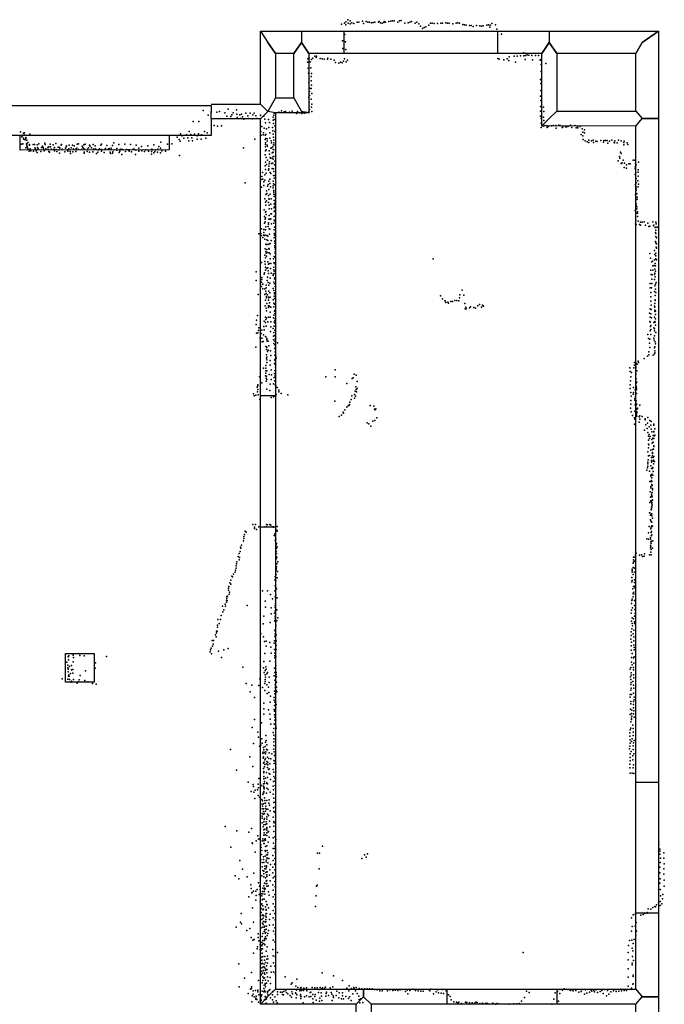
# Model space of a CAD drawing. Extents: x 897 to 41507, y -48980 to 26602.
# Tile 16 of 22: x 36333 to 41507, y -20459 to -12558. Entities that reach past the tile are written whole.
import ezdxf

# ---------------------------------------------------------------- set-up
doc = ezdxf.new("R2010")
doc.units = 0
for name, color, linetype in [('DOORS', 7, 'continuous'), ('P', 9, 'continuous'), ('ROOMS', 1, 'continuous'), ('WALLS', 3, 'continuous')]:
    doc.layers.add(name, color=color, linetype=linetype)

msp = doc.modelspace()

# ---------------------------------------------------------------- linework, layer by layer
at = {"layer": 'DOORS'}
for points in [[(38938.2, -12649.7), (40168.2, -12649.7), (40168.2, -12829.7), (38938.2, -12829.7), (38938.2, -12649.7)], [(38385.8, -15574.1), (38385.8, -16631.5), (38265.8, -16631.5), (38265.8, -15574.1), (38385.8, -15574.1)], [(41279.7, -19728.1), (41279.7, -18675.4), (41459.7, -18675.4), (41459.7, -19728.1), (41279.7, -19728.1)], [(40643.8, -20458), (39763.8, -20458), (39763.8, -20338), (40643.8, -20338), (40643.8, -20458)]]:
    msp.add_lwpolyline(points, dxfattribs=at)
at = {"layer": 'P'}
for p in [(38968, -12558), (38915, -12594), (38941, -12585), (38950, -12598), (38952, -12574), (38971, -12586), (38985, -12568), (38987, -12590), (38999, -12583), (39015, -12588), (39042, -12578), (39056, -12578), (39084, -12571), (39092, -12588), (39113, -12573), (39128, -12578), (39142, -12579), (39157, -12582), (39171, -12580), (39185, -12579), (39214, -12577), (39218, -12573), (39228, -12584), (39243, -12586), (39256, -12581), (39259, -12572), (39270, -12578), (39297, -12572), (39311, -12570), (39325, -12568), (39338, -12566), (39369, -12577), (39381, -12567), (39395, -12565), (39424, -12585), (39452, -12584), (39465, -12578), (39479, -12572), (39508, -12586), (39521, -12579), (39536, -12592), (39551, -12609), (39566, -12628), (39579, -12620), (39592, -12614), (39618, -12601), (39631, -12587), (39645, -12586), (39659, -12589), (39686, -12589), (39713, -12587), (39727, -12585), (39754, -12583), (39768, -12586), (39781, -12586), (39809, -12590), (39836, -12587), (39850, -12584), (39864, -12586), (39891, -12597), (39904, -12600), (39918, -12602), (39944, -12605), (39958, -12604), (39972, -12612), (40000, -12605), (40027, -12608), (40040, -12609), (40054, -12608), (40082, -12603), (40095, -12600), (40108, -12619), (40109, -12601), (40124, -12588), (40151, -12600), (40162, -12633), (38944, -12677), (40200, -12673), (38924, -12727), (38928, -12789), (38948, -12737), (38951, -12796), (38646, -12873), (38658, -12865), (38676, -12877), (38687, -12867), (38703, -12852), (38714, -12862), (38716, -12850), (38745, -12869), (38760, -12873), (38776, -12876), (38803, -12874), (38807, -12868), (38831, -12876), (38940, -12873), (40171, -12869), (40182, -12875), (40246, -12871), (40262, -12855), (40301, -12850), (40315, -12828), (40327, -12852), (40354, -12847), (40379, -12824), (40380, -12847), (40389, -12877), (40393, -12845), (40407, -12839), (40419, -12843), (40445, -12844), (40472, -12844), (40498, -12845), (40516, -12878), (38643, -12900), (38649, -12948), (38665, -12897), (38669, -12943), (38857, -12884), (38868, -12902), (38896, -12908), (38907, -12898), (38922, -12903), (38931, -12890), (38955, -12895), (38964, -12883), (40220, -12879), (40259, -12886), (40312, -12899), (40450, -12879), (40510, -12882), (40520, -12917), (40557, -12910), (38651, -12987), (38656, -13032), (38672, -13015), (38676, -12991), (40518, -12974), (38655, -13062), (38661, -13107), (38672, -13109), (38673, -13049), (38675, -13084), (40514, -13037), (40517, -13071), (38655, -13183), (38659, -13133), (38660, -13166), (38678, -13150), (40514, -13173), (40515, -13125), (38658, -13219), (38658, -13249), (38673, -13197), (38676, -13260), (38678, -13236), (40514, -13254), (40516, -13206), (40538, -13259), (37805, -13288), (37845, -13325), (37870, -13299), (37916, -13299), (37937, -13296), (37981, -13306), (37997, -13331), (38007, -13276), (38027, -13336), (38037, -13322), (38048, -13306), (38073, -13280), (38075, -13316), (38080, -13343), (38101, -13322), (38105, -13351), (38113, -13317), (38122, -13337), (38148, -13309), (38164, -13329), (38169, -13351), (38184, -13307), (38205, -13321), (38214, -13309), (38230, -13330), (38236, -13350), (38267, -13325), (38267, -13328), (38292, -13333), (38367, -13339), (38372, -13324), (38377, -13308), (38414, -13301), (38436, -13289), (38455, -13298), (38467, -13296), (38498, -13301), (38519, -13291), (38556, -13310), (38563, -13296), (38580, -13305), (38597, -13311), (38607, -13306), (38620, -13307), (38645, -13304), (38656, -13300), (38659, -13278), (38679, -13294), (40514, -13292), (40514, -13333), (40519, -13352), (40538, -13339), (40540, -13295), (37726, -13375), (37771, -13376), (37893, -13406), (37922, -13413), (37952, -13410), (38132, -13357), (38201, -13353), (38277, -13414), (38296, -13429), (38302, -13357), (38307, -13386), (38330, -13359), (38333, -13422), (38338, -13384), (38362, -13423), (38368, -13364), (38370, -13391), (38377, -13359), (38381, -13409), (40519, -13388), (40520, -13422), (40535, -13412), (40540, -13368), (40547, -13407), (40567, -13423), (40568, -13411), (40578, -13414), (40602, -13409), (40614, -13407), (40637, -13406), (40639, -13429), (40661, -13404), (40671, -13407), (40686, -13424), (40689, -13424), (40692, -13414), (40714, -13418), (40725, -13417), (40738, -13412), (40754, -13404), (40765, -13424), (40788, -13406), (40800, -13426), (40810, -13414), (40812, -13426), (40833, -13415), (36339, -13459), (36350, -13499), (36352, -13493), (36363, -13469), (36364, -13508), (36370, -13481), (36372, -13467), (36383, -13503), (36414, -13476), (37598, -13501), (37625, -13474), (37636, -13490), (37652, -13508), (37673, -13482), (37682, -13507), (37693, -13456), (37706, -13478), (37714, -13506), (37736, -13477), (37757, -13491), (37769, -13474), (37793, -13483), (37816, -13456), (37828, -13509), (37839, -13466), (38268, -13454), (38271, -13485), (38288, -13482), (38291, -13466), (38303, -13485), (38308, -13478), (38315, -13433), (38340, -13467), (38342, -13509), (38365, -13449), (38369, -13477), (38370, -13500), (38381, -13454), (38387, -13441), (40839, -13480), (40848, -13435), (40852, -13490), (40853, -13461), (40867, -13443), (40867, -13466), (36348, -13556), (36359, -13553), (36363, -13513), (36366, -13516), (36378, -13522), (36383, -13511), (36383, -13585), (36389, -13555), (36391, -13561), (36392, -13524), (36392, -13551), (36392, -13572), (36397, -13582), (36400, -13543), (36411, -13559), (36413, -13566), (36442, -13559), (36453, -13560), (36455, -13585), (36474, -13561), (36477, -13584), (36487, -13554), (36508, -13583), (36517, -13572), (36522, -13583), (36534, -13548), (36538, -13560), (36558, -13583), (36568, -13578), (36577, -13557), (36580, -13577), (36602, -13561), (36613, -13583), (36624, -13551), (36643, -13582), (36653, -13584), (36666, -13565), (36668, -13559), (36701, -13588), (36707, -13578), (36710, -13569), (36730, -13566), (36747, -13587), (36756, -13566), (36772, -13570), (36792, -13588), (36794, -13558), (36806, -13555), (36836, -13572), (36839, -13584), (36844, -13589), (36849, -13563), (36858, -13558), (36885, -13587), (36894, -13566), (36900, -13573), (36909, -13586), (36923, -13559), (36940, -13570), (36986, -13566), (36990, -13558), (37033, -13567), (37079, -13568), (37090, -13547), (37129, -13560), (37177, -13556), (37222, -13560), (37267, -13566), (37290, -13588), (37311, -13575), (37361, -13570), (37411, -13562), (37449, -13576), (37464, -13588), (37467, -13540), (37520, -13556), (37554, -13555), (37614, -13519), (37621, -13534), (37692, -13529), (37720, -13530), (37759, -13518), (37790, -13518), (38130, -13585), (38220, -13516), (38303, -13520), (38305, -13560), (38305, -13578), (38306, -13546), (38310, -13511), (38319, -13566), (38320, -13514), (38320, -13534), (38323, -13573), (38353, -13531), (38354, -13545), (38354, -13587), (38365, -13577), (38370, -13563), (38373, -13525), (38373, -13546), (38385, -13564), (40856, -13520), (40873, -13531), (40887, -13538), (40901, -13525), (40901, -13544), (40923, -13530), (40937, -13525), (40938, -13543), (40957, -13533), (40968, -13535), (40997, -13527), (41018, -13541), (41021, -13528), (41035, -13528), (41048, -13527), (41055, -13548), (41068, -13534), (41086, -13526), (41104, -13543), (41106, -13547), (41110, -13529), (41128, -13547), (41138, -13526), (41162, -13530), (41181, -13543), (41182, -13561), (41186, -13533), (41210, -13546), (41214, -13559), (36398, -13593), (36409, -13612), (36418, -13594), (36424, -13611), (36444, -13612), (36460, -13595), (36465, -13611), (36475, -13623), (36482, -13593), (36504, -13616), (36524, -13592), (36530, -13609), (36544, -13595), (36563, -13600), (36567, -13616), (36574, -13620), (36586, -13597), (36608, -13596), (36613, -13611), (36627, -13600), (36631, -13616), (36648, -13602), (36652, -13628), (36656, -13590), (36674, -13596), (36695, -13618), (36715, -13601), (36720, -13613), (36727, -13593), (36739, -13617), (36740, -13633), (36760, -13619), (36765, -13593), (36784, -13616), (36788, -13594), (36806, -13600), (36829, -13600), (36850, -13620), (36852, -13630), (36854, -13597), (36875, -13616), (36878, -13597), (36895, -13620), (36921, -13619), (36927, -13596), (36940, -13593), (36946, -13599), (36951, -13632), (36961, -13620), (36967, -13603), (36975, -13594), (36990, -13613), (36994, -13599), (37011, -13623), (37019, -13598), (37021, -13592), (37043, -13598), (37051, -13592), (37059, -13622), (37061, -13632), (37067, -13590), (37067, -13600), (37079, -13628), (37082, -13619), (37089, -13602), (37112, -13604), (37114, -13591), (37131, -13625), (37136, -13612), (37140, -13600), (37146, -13597), (37153, -13639), (37159, -13599), (37164, -13603), (37182, -13617), (37192, -13599), (37203, -13603), (37211, -13613), (37216, -13601), (37232, -13619), (37245, -13597), (37253, -13596), (37264, -13640), (37265, -13605), (37291, -13604), (37291, -13613), (37313, -13609), (37336, -13617), (37344, -13603), (37345, -13602), (37366, -13613), (37368, -13607), (37390, -13616), (37391, -13637), (37394, -13597), (37399, -13602), (37409, -13626), (37419, -13616), (37424, -13603), (37439, -13621), (37441, -13597), (37463, -13627), (37475, -13610), (37503, -13614), (37615, -13649), (38303, -13642), (38305, -13610), (38312, -13603), (38312, -13665), (38335, -13609), (38339, -13637), (38343, -13664), (38349, -13590), (38359, -13627), (38368, -13599), (38368, -13657), (38369, -13621), (38383, -13656), (38384, -13601), (41147, -13656), (41156, -13621), (41161, -13633), (38304, -13732), (38307, -13700), (38315, -13720), (38323, -13685), (38332, -13734), (38337, -13714), (38339, -13698), (38347, -13670), (38354, -13711), (38359, -13669), (38364, -13709), (38368, -13677), (38378, -13724), (38382, -13692), (41136, -13690), (41151, -13670), (41160, -13711), (41169, -13707), (41178, -13686), (41186, -13745), (41187, -13709), (41204, -13724), (41223, -13715), (41234, -13715), (41257, -13686), (41271, -13686), (41273, -13738), (41277, -13715), (41281, -13723), (41301, -13702), (38276, -13816), (38281, -13783), (38301, -13804), (38307, -13759), (38311, -13790), (38329, -13765), (38332, -13756), (38343, -13784), (38350, -13793), (38360, -13751), (38370, -13808), (38371, -13756), (38373, -13777), (38377, -13809), (41203, -13749), (41273, -13755), (41274, -13800), (41277, -13802), (41278, -13783), (41297, -13763), (41297, -13782), (41298, -13813), (38144, -13867), (38273, -13901), (38278, -13841), (38285, -13838), (38292, -13860), (38292, -13889), (38301, -13845), (38322, -13894), (38328, -13880), (38332, -13854), (38341, -13837), (38342, -13873), (38346, -13898), (38367, -13854), (38369, -13891), (38370, -13876), (38375, -13831), (38382, -13883), (41276, -13881), (41280, -13832), (41280, -13867), (41281, -13898), (41294, -13851), (41296, -13900), (41299, -13878), (38310, -13961), (38313, -13930), (38316, -13953), (38330, -13968), (38333, -13921), (38345, -13957), (38368, -13906), (38373, -13928), (38373, -13958), (38374, -13943), (38376, -13978), (38384, -13964), (41275, -13960), (41279, -13949), (41280, -13915), (41282, -13929), (41287, -13955), (41290, -13982), (38302, -13995), (38305, -14021), (38310, -14045), (38313, -14011), (38330, -14025), (38332, -13995), (38336, -13999), (38336, -14047), (38348, -14037), (38351, -13995), (38376, -14038), (38377, -14010), (38379, -14057), (38381, -14030), (38384, -14010), (41282, -14036), (41282, -14051), (41285, -14002), (41287, -14060), (41290, -13998), (38296, -14083), (38299, -14136), (38306, -14103), (38308, -14097), (38311, -14121), (38336, -14076), (38336, -14128), (38350, -14115), (38354, -14076), (38354, -14116), (38375, -14067), (38375, -14137), (38376, -14098), (38380, -14092), (38385, -14138), (38387, -14126), (41274, -14089), (41280, -14111), (41287, -14075), (41291, -14099), (41292, -14111), (41293, -14138), (38298, -14190), (38303, -14160), (38303, -14180), (38306, -14148), (38309, -14219), (38327, -14217), (38329, -14189), (38331, -14199), (38333, -14158), (38341, -14158), (38350, -14157), (38355, -14196), (38374, -14191), (38377, -14167), (38383, -14177), (38385, -14219), (41276, -14195), (41279, -14166), (41281, -14202), (41297, -14175), (41309, -14201), (41315, -14184), (41315, -14208), (41329, -14183), (41344, -14181), (41355, -14207), (41375, -14191), (41384, -14217), (41390, -14214), (41415, -14179), (41420, -14212), (41422, -14208), (41440, -14183), (41441, -14195), (38254, -14276), (38268, -14274), (38271, -14290), (38274, -14235), (38291, -14286), (38292, -14242), (38294, -14266), (38297, -14289), (38304, -14286), (38306, -14244), (38316, -14289), (38324, -14296), (38337, -14236), (38338, -14279), (38341, -14239), (38375, -14244), (38377, -14273), (38379, -14223), (38379, -14287), (38384, -14293), (41434, -14226), (41435, -14265), (41439, -14275), (41439, -14299), (41440, -14223), (41440, -14248), (41449, -14222), (38286, -14306), (38302, -14320), (38308, -14359), (38314, -14363), (38316, -14324), (38319, -14362), (38325, -14329), (38332, -14360), (38344, -14355), (38351, -14331), (38376, -14309), (38379, -14336), (38381, -14350), (38381, -14373), (41436, -14339), (41439, -14349), (41443, -14309), (41445, -14356), (38302, -14447), (38303, -14396), (38308, -14419), (38312, -14432), (38315, -14455), (38317, -14403), (38323, -14427), (38334, -14393), (38335, -14399), (38335, -14429), (38344, -14436), (38380, -14384), (38383, -14399), (38383, -14421), (38383, -14432), (41391, -14434), (41427, -14410), (41430, -14442), (41440, -14431), (41440, -14454), (41442, -14383), (41445, -14392), (38273, -14506), (38302, -14498), (38304, -14521), (38305, -14470), (38326, -14500), (38329, -14521), (38336, -14515), (38344, -14476), (38349, -14514), (38371, -14478), (38372, -14510), (38376, -14459), (38381, -14464), (38381, -14508), (38383, -14519), (39653, -14477), (41395, -14471), (41408, -14502), (41411, -14495), (41414, -14534), (41426, -14531), (41429, -14486), (41434, -14515), (41437, -14533), (41440, -14476), (41443, -14486), (38232, -14581), (38295, -14601), (38299, -14588), (38305, -14545), (38307, -14569), (38314, -14554), (38326, -14548), (38327, -14573), (38329, -14596), (38347, -14554), (38351, -14592), (38368, -14601), (38368, -14611), (38372, -14543), (38373, -14564), (38375, -14594), (38377, -14577), (41400, -14568), (41402, -14602), (41410, -14605), (41415, -14569), (41428, -14604), (41430, -14560), (41432, -14591), (41437, -14576), (38232, -14650), (38268, -14642), (38273, -14663), (38277, -14642), (38278, -14627), (38283, -14680), (38284, -14680), (38311, -14687), (38319, -14650), (38321, -14625), (38328, -14666), (38332, -14687), (38340, -14673), (38343, -14633), (38374, -14664), (38378, -14638), (38378, -14677), (38381, -14629), (41394, -14674), (41406, -14641), (41406, -14676), (41429, -14644), (41432, -14693), (41433, -14621), (41435, -14681), (41441, -14667), (38248, -14762), (38274, -14698), (38286, -14718), (38301, -14718), (38301, -14764), (38308, -14736), (38311, -14755), (38312, -14710), (38322, -14767), (38333, -14736), (38340, -14750), (38367, -14716), (38374, -14730), (38378, -14758), (38379, -14751), (38383, -14699), (39712, -14774), (39867, -14765), (39884, -14729), (39899, -14769), (41393, -14709), (41398, -14747), (41403, -14711), (41427, -14740), (41433, -14770), (41435, -14721), (41439, -14747), (38307, -14808), (38315, -14779), (38315, -14791), (38318, -14835), (38329, -14809), (38331, -14784), (38332, -14790), (38338, -14829), (38343, -14785), (38369, -14807), (38372, -14834), (38375, -14776), (38379, -14796), (38379, -14840), (39727, -14798), (39745, -14814), (39749, -14813), (39754, -14827), (39769, -14824), (39774, -14832), (39795, -14819), (39807, -14819), (39825, -14810), (39841, -14812), (39858, -14815), (39862, -14790), (39906, -14835), (40024, -14844), (40047, -14848), (41399, -14781), (41400, -14816), (41402, -14849), (41432, -14836), (41433, -14811), (41434, -14807), (38243, -14932), (38304, -14854), (38312, -14874), (38314, -14895), (38329, -14855), (38331, -14867), (38339, -14856), (38345, -14906), (38350, -14866), (38373, -14862), (38374, -14929), (38378, -14898), (38380, -14891), (38380, -14916), (39910, -14879), (39915, -14866), (39916, -14879), (39943, -14870), (39951, -14861), (39977, -14867), (39991, -14872), (40010, -14855), (40039, -14864), (40053, -14854), (40055, -14858), (41388, -14914), (41394, -14878), (41399, -14917), (41401, -14883), (41428, -14856), (41432, -14864), (41432, -14890), (41432, -14900), (41435, -14924), (41436, -14897), (38231, -15004), (38235, -14968), (38296, -14978), (38306, -14945), (38306, -14989), (38310, -14965), (38314, -14950), (38326, -14983), (38330, -14944), (38345, -14944), (38348, -14983), (38370, -14951), (38377, -14986), (38382, -14972), (38383, -14997), (38384, -14957), (41391, -14980), (41393, -14946), (41393, -14986), (41399, -15011), (41403, -14950), (41424, -14989), (41427, -14946), (41431, -14979), (41433, -14985), (41435, -14959), (41435, -15010), (38233, -15074), (38246, -15070), (38250, -15051), (38253, -15031), (38271, -15075), (38277, -15050), (38289, -15088), (38292, -15020), (38296, -15047), (38311, -15017), (38346, -15060), (38349, -15022), (38368, -15036), (38372, -15068), (38377, -15017), (38381, -15050), (41375, -15083), (41393, -15054), (41395, -15019), (41399, -15085), (41400, -15043), (41424, -15032), (41428, -15039), (41429, -15055), (41440, -15068), (38263, -15105), (38263, -15120), (38278, -15113), (38280, -15144), (38287, -15141), (38307, -15100), (38308, -15103), (38317, -15123), (38318, -15115), (38320, -15137), (38328, -15137), (38370, -15127), (38371, -15098), (38372, -15157), (38379, -15093), (38381, -15138), (38381, -15168), (38384, -15118), (38403, -15150), (41379, -15116), (41388, -15155), (41390, -15121), (41422, -15114), (41426, -15129), (41428, -15096), (41433, -15143), (41435, -15158), (38230, -15185), (38309, -15180), (38313, -15183), (38313, -15247), (38314, -15204), (38317, -15188), (38323, -15221), (38328, -15211), (38334, -15176), (38346, -15215), (38382, -15195), (38384, -15224), (38386, -15205), (41382, -15246), (41384, -15222), (41390, -15188), (41428, -15239), (41429, -15192), (41430, -15215), (41431, -15184), (41431, -15230), (38314, -15273), (38316, -15288), (38316, -15308), (38317, -15267), (38345, -15292), (38350, -15253), (38378, -15318), (38380, -15285), (38380, -15291), (38382, -15251), (38384, -15326), (38389, -15261), (38391, -15275), (41267, -15309), (41281, -15317), (41288, -15322), (41298, -15298), (41301, -15310), (41346, -15277), (41372, -15259), (41418, -15249), (38290, -15353), (38308, -15354), (38308, -15375), (38309, -15333), (38310, -15395), (38316, -15376), (38335, -15406), (38345, -15330), (38353, -15368), (38379, -15397), (38381, -15372), (38387, -15346), (38865, -15368), (39017, -15402), (41230, -15351), (41233, -15382), (41243, -15388), (41262, -15352), (41267, -15330), (41278, -15344), (41278, -15399), (41279, -15351), (41279, -15405), (41286, -15377), (38258, -15425), (38266, -15471), (38277, -15471), (38306, -15417), (38311, -15459), (38312, -15435), (38313, -15418), (38317, -15446), (38344, -15484), (38352, -15445), (38354, -15407), (38370, -15480), (38377, -15430), (38380, -15456), (38383, -15417), (38387, -15463), (38790, -15425), (38865, -15425), (38958, -15478), (39003, -15436), (39009, -15433), (39033, -15411), (39043, -15461), (41236, -15455), (41237, -15423), (41280, -15441), (41282, -15439), (41283, -15465), (41284, -15472), (38209, -15559), (38239, -15506), (38242, -15545), (38244, -15495), (38245, -15526), (38246, -15489), (38318, -15523), (38341, -15533), (38384, -15489), (38390, -15496), (38401, -15510), (38413, -15530), (38414, -15543), (38431, -15557), (39025, -15539), (39032, -15505), (39033, -15526), (39036, -15545), (39042, -15518), (41232, -15487), (41233, -15518), (41237, -15549), (41256, -15562), (41260, -15510), (41260, -15549), (41274, -15527), (41282, -15498), (41283, -15525), (41284, -15511), (41284, -15558), (38216, -15577), (38230, -15570), (38247, -15567), (38262, -15606), (38353, -15589), (38371, -15584), (38380, -15578), (38391, -15566), (38486, -15569), (38862, -15619), (38983, -15627), (38994, -15606), (38999, -15577), (39021, -15566), (39021, -15594), (39028, -15578), (41238, -15613), (41241, -15580), (41271, -15599), (41271, -15610), (41276, -15565), (41277, -15584), (41277, -15603), (41281, -15616), (41284, -15641), (38929, -15708), (38931, -15716), (38944, -15688), (38960, -15666), (38971, -15656), (38978, -15652), (38981, -15645), (39145, -15654), (39177, -15660), (39180, -15682), (39186, -15688), (39192, -15680), (41236, -15675), (41239, -15644), (41241, -15706), (41271, -15700), (41273, -15702), (41274, -15648), (41274, -15649), (41281, -15687), (41284, -15648), (41285, -15719), (41286, -15706), (41287, -15713), (41289, -15674), (41291, -15680), (41310, -15652), (38898, -15741), (38916, -15732), (39122, -15792), (39136, -15800), (39167, -15779), (39185, -15774), (39200, -15752), (41252, -15735), (41268, -15752), (41270, -15763), (41284, -15732), (41286, -15739), (41306, -15745), (41306, -15787), (41310, -15764), (41311, -15736), (41328, -15741), (41353, -15760), (41353, -15768), (41372, -15795), (41375, -15750), (41392, -15775), (41401, -15783), (39152, -15821), (41269, -15803), (41348, -15853), (41359, -15809), (41370, -15839), (41374, -15870), (41385, -15824), (41399, -15813), (41401, -15844), (41407, -15865), (41422, -15862), (41423, -15805), (41423, -15812), (41424, -15866), (41432, -15841), (41379, -15900), (41380, -15931), (41385, -15887), (41387, -15920), (41394, -15903), (41406, -15928), (41410, -15955), (41415, -15917), (41415, -15950), (41417, -15947), (41418, -15894), (41422, -15918), (41429, -15898), (41430, -15891), (41375, -16027), (41380, -15963), (41380, -15994), (41382, -15970), (41399, -16013), (41412, -16006), (41412, -16032), (41412, -16038), (41419, -16005), (41422, -15984), (41423, -15977), (41375, -16109), (41377, -16089), (41379, -16057), (41388, -16054), (41404, -16096), (41405, -16071), (41405, -16109), (41411, -16057), (41417, -16070), (41418, -16100), (41420, -16093), (41423, -16064), (41428, -16102), (41366, -16172), (41371, -16153), (41374, -16121), (41376, -16140), (41389, -16180), (41400, -16138), (41405, -16160), (41413, -16159), (41415, -16152), (41417, -16183), (41419, -16123), (41390, -16264), (41398, -16212), (41398, -16222), (41399, -16264), (41403, -16256), (41405, -16211), (41407, -16234), (41407, -16265), (41408, -16204), (41414, -16213), (41393, -16348), (41398, -16305), (41399, -16315), (41408, -16289), (41409, -16297), (41409, -16353), (41411, -16321), (41411, -16330), (41390, -16432), (41397, -16389), (41400, -16418), (41401, -16424), (41404, -16366), (41405, -16381), (41406, -16377), (41407, -16433), (41410, -16386), (41410, -16415), (41411, -16412), (41401, -16491), (41403, -16467), (41404, -16484), (41407, -16470), (41408, -16444), (41410, -16453), (41389, -16516), (41392, -16514), (41395, -16535), (41395, -16572), (41399, -16579), (41402, -16527), (41403, -16587), (41406, -16538), (41406, -16590), (41407, -16522), (41413, -16559), (38142, -16662), (38150, -16670), (38205, -16610), (38218, -16641), (38219, -16630), (38226, -16608), (38233, -16649), (38253, -16628), (38300, -16628), (38313, -16610), (38314, -16628), (38323, -16612), (38342, -16609), (38349, -16614), (38361, -16627), (38369, -16631), (38370, -16628), (38396, -16655), (38401, -16624), (38401, -16661), (41386, -16624), (41399, -16643), (41400, -16639), (41403, -16664), (41405, -16627), (41408, -16619), (41411, -16621), (38129, -16739), (38133, -16705), (38133, -16722), (38137, -16688), (38377, -16697), (38382, -16684), (38385, -16700), (38385, -16738), (38388, -16727), (41368, -16724), (41379, -16726), (41381, -16675), (41396, -16717), (41396, -16727), (41400, -16749), (41401, -16701), (41402, -16673), (41403, -16743), (41407, -16691), (41415, -16741), (38103, -16825), (38106, -16791), (38109, -16798), (38114, -16774), (38390, -16793), (38391, -16823), (38393, -16772), (38394, -16761), (38394, -16800), (38401, -16787), (41395, -16778), (41396, -16797), (41398, -16787), (41401, -16760), (41401, -16810), (41411, -16800), (38077, -16908), (38087, -16865), (38094, -16891), (38095, -16841), (38097, -16874), (38391, -16865), (38393, -16885), (38394, -16842), (38396, -16874), (41260, -16870), (41260, -16892), (41268, -16902), (41270, -16871), (41275, -16852), (41282, -16839), (41307, -16855), (41324, -16851), (41333, -16865), (41345, -16864), (41348, -16845), (41387, -16852), (41399, -16830), (41399, -16832), (41402, -16852), (38066, -16974), (38070, -16958), (38071, -16941), (38073, -16925), (38390, -16920), (38391, -16963), (38393, -16974), (38395, -16948), (38396, -16925), (38402, -16987), (38404, -16909), (41248, -16968), (41248, -16978), (41256, -16920), (41256, -16953), (41259, -16911), (41268, -16958), (38029, -17056), (38036, -17024), (38042, -17029), (38050, -17007), (38062, -16990), (38382, -17054), (38383, -17028), (38389, -17060), (38392, -17009), (38400, -17036), (41246, -17034), (41248, -17059), (41250, -16991), (41257, -17010), (41267, -16991), (41268, -17052), (38010, -17120), (38010, -17136), (38013, -17107), (38020, -17076), (38029, -17088), (38283, -17141), (38322, -17142), (38381, -17142), (38384, -17100), (38391, -17120), (38395, -17124), (41247, -17069), (41254, -17125), (41259, -17105), (41268, -17075), (41271, -17103), (41271, -17117), (37992, -17216), (37995, -17200), (37996, -17187), (37998, -17219), (38001, -17184), (38014, -17168), (38017, -17152), (38304, -17224), (38347, -17171), (38362, -17206), (38384, -17190), (38386, -17216), (38389, -17174), (38399, -17197), (41246, -17219), (41250, -17209), (41256, -17164), (41256, -17188), (41259, -17154), (41269, -17219), (41272, -17168), (41276, -17146), (37960, -17265), (37971, -17294), (37983, -17247), (37984, -17263), (37993, -17231), (38160, -17259), (38307, -17273), (38351, -17278), (38383, -17274), (38385, -17258), (38386, -17242), (38398, -17293), (41243, -17296), (41245, -17243), (41253, -17278), (41269, -17259), (41270, -17290), (37925, -17372), (37946, -17372), (37950, -17340), (37964, -17310), (38294, -17344), (38353, -17326), (38379, -17321), (38382, -17378), (38383, -17304), (38383, -17360), (38385, -17344), (38404, -17358), (41241, -17321), (41248, -17357), (41261, -17366), (41269, -17345), (41274, -17322), (37921, -17417), (37922, -17433), (37934, -17403), (38288, -17407), (38343, -17394), (38381, -17456), (38385, -17388), (38389, -17415), (38389, -17431), (38396, -17383), (41245, -17384), (41247, -17447), (41248, -17402), (41253, -17421), (41262, -17458), (41267, -17403), (41269, -17390), (37878, -17539), (37890, -17539), (37905, -17494), (37910, -17510), (37913, -17479), (37914, -17464), (37919, -17465), (38268, -17486), (38290, -17509), (38380, -17506), (38384, -17486), (38386, -17467), (38387, -17514), (38393, -17493), (41238, -17530), (41240, -17499), (41241, -17470), (41257, -17486), (41262, -17509), (37865, -17614), (37871, -17600), (37880, -17585), (37885, -17570), (37971, -17614), (38007, -17604), (38299, -17548), (38311, -17544), (38311, -17584), (38340, -17556), (38349, -17594), (38376, -17562), (38378, -17542), (38379, -17612), (38391, -17579), (38392, -17543), (38392, -17612), (41241, -17583), (41241, -17617), (41244, -17553), (41263, -17543), (41263, -17577), (41264, -17614), (41265, -17597), (36723, -17672), (36724, -17694), (36727, -17662), (36762, -17658), (36764, -17675), (36817, -17659), (36851, -17662), (37030, -17668), (37863, -17630), (37874, -17647), (37928, -17624), (37954, -17675), (38302, -17645), (38352, -17641), (38380, -17662), (38382, -17641), (38382, -17678), (38390, -17666), (41244, -17675), (41249, -17645), (41260, -17679), (41265, -17670), (36711, -17713), (36721, -17737), (36721, -17759), (36722, -17770), (36734, -17748), (36748, -17741), (36749, -17774), (36760, -17773), (36763, -17712), (36940, -17761), (36941, -17719), (38124, -17753), (38267, -17745), (38291, -17760), (38293, -17709), (38309, -17751), (38312, -17771), (38341, -17706), (38379, -17761), (38386, -17710), (38390, -17739), (41233, -17770), (41237, -17756), (41245, -17713), (41248, -17734), (41260, -17756), (41260, -17776), (41263, -17721), (36675, -17847), (36720, -17851), (36722, -17792), (36724, -17827), (36727, -17816), (36730, -17825), (36733, -17852), (36742, -17805), (36759, -17803), (36765, -17853), (36811, -17856), (36819, -17820), (36862, -17783), (38260, -17846), (38296, -17797), (38304, -17780), (38304, -17815), (38304, -17852), (38306, -17834), (38316, -17806), (38322, -17797), (38335, -17835), (38377, -17823), (38380, -17796), (38393, -17796), (38393, -17813), (38395, -17830), (41236, -17832), (41237, -17853), (41240, -17798), (41240, -17817), (41260, -17815), (41263, -17839), (36746, -17873), (36748, -17866), (36796, -17883), (36805, -17870), (36855, -17860), (36881, -17870), (36917, -17885), (36946, -17891), (38152, -17886), (38196, -17898), (38254, -17902), (38281, -17916), (38300, -17886), (38304, -17869), (38316, -17896), (38331, -17913), (38337, -17876), (38381, -17858), (38383, -17919), (38384, -17895), (38394, -17874), (38394, -17915), (41237, -17893), (41240, -17877), (41241, -17922), (41255, -17869), (41261, -17899), (41263, -17922), (38184, -17952), (38218, -17996), (38300, -17940), (38319, -17965), (38333, -17957), (38347, -17986), (38375, -17996), (38379, -17946), (38380, -17967), (38391, -17940), (38398, -17952), (41233, -17973), (41233, -17995), (41238, -17939), (41243, -17974), (41260, -17962), (41266, -17995), (38293, -18042), (38293, -18088), (38345, -18034), (38375, -18092), (38377, -18018), (38378, -18060), (38380, -18035), (38390, -18076), (38392, -18052), (41236, -18091), (41238, -18048), (41239, -18028), (41259, -18052), (41261, -18030), (41261, -18079), (41265, -18015), (38294, -18132), (38331, -18097), (38342, -18131), (38344, -18172), (38378, -18135), (38379, -18107), (38380, -18155), (41232, -18133), (41243, -18126), (41243, -18164), (41247, -18098), (41247, -18146), (41261, -18127), (41263, -18105), (41264, -18155), (38200, -18237), (38217, -18174), (38274, -18199), (38349, -18211), (38373, -18245), (38377, -18211), (38381, -18180), (38386, -18204), (38388, -18175), (38388, -18226), (38392, -18244), (41238, -18243), (41239, -18193), (41243, -18173), (41255, -18218), (41257, -18245), (38246, -18275), (38250, -18315), (38276, -18328), (38308, -18303), (38369, -18279), (38372, -18328), (38373, -18299), (38386, -18309), (41231, -18280), (41231, -18308), (41233, -18257), (41248, -18329), (41258, -18274), (41258, -18302), (38211, -18366), (38258, -18387), (38269, -18379), (38280, -18363), (38291, -18397), (38303, -18391), (38304, -18391), (38305, -18355), (38311, -18341), (38318, -18376), (38373, -18354), (38374, -18381), (38386, -18389), (38387, -18335), (41230, -18387), (41232, -18337), (41233, -18364), (41244, -18350), (41258, -18385), (41260, -18362), (41265, -18343), (38025, -18414), (38180, -18473), (38285, -18446), (38288, -18435), (38288, -18484), (38290, -18474), (38292, -18417), (38297, -18438), (38305, -18487), (38306, -18448), (38309, -18433), (38314, -18413), (38321, -18476), (38322, -18416), (38333, -18487), (38337, -18441), (38356, -18450), (38373, -18412), (38376, -18434), (38378, -18463), (38386, -18448), (38387, -18476), (41227, -18410), (41232, -18449), (41233, -18479), (41241, -18431), (41254, -18466), (41258, -18414), (41262, -18450), (38205, -18552), (38289, -18525), (38289, -18566), (38296, -18515), (38298, -18554), (38300, -18497), (38300, -18535), (38315, -18530), (38316, -18511), (38321, -18558), (38325, -18518), (38325, -18538), (38340, -18529), (38348, -18489), (38372, -18503), (38376, -18527), (38383, -18510), (38389, -18532), (38390, -18561), (41229, -18562), (41230, -18533), (41232, -18506), (41255, -18497), (41257, -18562), (41260, -18537), (38073, -18581), (38252, -18646), (38294, -18592), (38294, -18601), (38294, -18631), (38307, -18644), (38314, -18598), (38321, -18640), (38329, -18575), (38335, -18607), (38337, -18569), (38342, -18612), (38367, -18576), (38372, -18630), (38373, -18597), (38380, -18644), (38389, -18593), (41234, -18604), (41250, -18603), (41262, -18606), (38168, -18676), (38208, -18696), (38211, -18710), (38247, -18692), (38250, -18722), (38274, -18702), (38290, -18709), (38291, -18689), (38294, -18651), (38294, -18721), (38295, -18719), (38298, -18687), (38299, -18672), (38316, -18688), (38318, -18682), (38318, -18724), (38323, -18689), (38347, -18656), (38367, -18709), (38370, -18670), (38383, -18702), (38385, -18666), (41281, -18677), (38190, -18751), (38212, -18756), (38223, -18741), (38243, -18739), (38247, -18784), (38259, -18796), (38284, -18776), (38288, -18765), (38292, -18763), (38294, -18750), (38295, -18729), (38298, -18802), (38315, -18765), (38327, -18736), (38344, -18758), (38368, -18773), (38370, -18738), (38372, -18804), (38387, -18728), (38220, -18808), (38277, -18816), (38279, -18852), (38283, -18826), (38283, -18868), (38289, -18849), (38302, -18824), (38304, -18844), (38307, -18846), (38309, -18869), (38318, -18823), (38334, -18845), (38335, -18819), (38338, -18862), (38370, -18882), (38372, -18840), (38384, -18838), (38384, -18875), (38279, -18890), (38279, -18928), (38279, -18948), (38289, -18911), (38290, -18891), (38290, -18933), (38299, -18927), (38306, -18887), (38307, -18910), (38314, -18892), (38316, -18955), (38323, -18932), (38325, -18893), (38331, -18944), (38343, -18906), (38369, -18958), (38373, -18913), (38382, -18916), (38386, -18946), (37982, -19031), (38280, -18964), (38280, -19002), (38288, -19036), (38292, -18996), (38294, -19018), (38295, -18977), (38297, -18969), (38307, -19015), (38311, -18995), (38316, -19040), (38318, -18974), (38318, -19012), (38339, -18990), (38342, -19034), (38372, -18993), (38373, -19030), (38377, -19002), (38077, -19068), (38173, -19078), (38194, -19049), (38245, -19108), (38265, -19053), (38293, -19060), (38294, -19103), (38296, -19083), (38300, -19053), (38303, -19098), (38316, -19104), (38317, -19062), (38317, -19083), (38318, -19049), (38327, -19075), (38329, -19073), (38336, -19117), (38372, -19073), (38381, -19114), (38027, -19197), (38200, -19162), (38201, -19168), (38231, -19148), (38250, -19135), (38261, -19129), (38270, -19178), (38279, -19147), (38285, -19132), (38292, -19146), (38294, -19168), (38295, -19168), (38298, -19140), (38303, -19130), (38305, -19194), (38306, -19141), (38317, -19188), (38328, -19157), (38369, -19122), (38370, -19165), (38385, -19190), (38389, -19136), (38763, -19190), (41463, -19157), (41464, -19179), (38223, -19239), (38271, -19201), (38275, -19257), (38277, -19226), (38289, -19275), (38303, -19226), (38304, -19269), (38307, -19232), (38315, -19259), (38320, -19225), (38321, -19260), (38325, -19243), (38365, -19265), (38369, -19210), (38378, -19208), (38383, -19238), (38723, -19245), (38740, -19245), (39101, -19260), (39114, -19277), (39125, -19252), (41470, -19231), (41471, -19213), (41471, -19254), (41502, -19243), (38100, -19304), (38268, -19297), (38279, -19356), (38280, -19322), (38289, -19298), (38293, -19322), (38302, -19350), (38311, -19315), (38312, -19302), (38314, -19349), (38318, -19283), (38325, -19325), (38326, -19290), (38334, -19290), (38346, -19338), (38367, -19306), (38379, -19335), (38380, -19289), (39080, -19288), (41474, -19322), (41476, -19285), (41503, -19286), (41505, -19332), (38063, -19427), (38122, -19375), (38158, -19436), (38213, -19407), (38276, -19427), (38286, -19384), (38292, -19413), (38293, -19391), (38302, -19373), (38310, -19372), (38310, -19402), (38313, -19359), (38316, -19395), (38316, -19434), (38318, -19421), (38320, -19397), (38338, -19422), (38342, -19380), (38364, -19359), (38366, -19403), (38378, -19434), (38380, -19380), (38737, -19373), (41472, -19359), (41472, -19404), (41503, -19371), (41503, -19414), (38091, -19452), (38188, -19499), (38250, -19483), (38257, -19511), (38293, -19437), (38294, -19507), (38298, -19487), (38306, -19444), (38312, -19471), (38312, -19491), (38316, -19512), (38317, -19466), (38318, -19490), (38328, -19507), (38343, -19468), (38366, -19500), (38369, -19444), (38381, -19473), (38716, -19510), (38721, -19502), (41470, -19486), (41474, -19451), (41506, -19463), (41507, -19512), (38191, -19529), (38197, -19565), (38200, -19561), (38209, -19550), (38228, -19552), (38232, -19585), (38240, -19537), (38255, -19578), (38263, -19537), (38271, -19573), (38277, -19589), (38281, -19555), (38285, -19573), (38286, -19527), (38295, -19555), (38297, -19528), (38298, -19539), (38300, -19534), (38301, -19574), (38304, -19530), (38329, -19556), (38335, -19582), (38369, -19544), (38380, -19577), (38385, -19516), (38712, -19589), (41473, -19538), (41476, -19589), (41496, -19578), (38173, -19597), (38228, -19623), (38263, -19631), (38274, -19657), (38277, -19652), (38279, -19620), (38284, -19668), (38285, -19614), (38295, -19616), (38311, -19635), (38312, -19633), (38316, -19657), (38320, -19660), (38367, -19653), (38369, -19596), (38384, -19618), (41430, -19673), (41445, -19660), (41460, -19645), (41473, -19667), (41475, -19635), (41488, -19653), (41492, -19613), (38112, -19729), (38202, -19684), (38272, -19721), (38273, -19690), (38279, -19746), (38284, -19741), (38285, -19700), (38289, -19695), (38294, -19749), (38307, -19676), (38308, -19732), (38311, -19704), (38312, -19698), (38314, -19730), (38331, -19686), (38343, -19737), (38369, -19707), (38382, -19676), (38382, -19731), (38707, -19674), (41257, -19742), (41274, -19736), (41318, -19744), (41336, -19739), (41352, -19729), (41369, -19722), (41375, -19728), (41378, -19692), (41398, -19695), (41414, -19682), (41436, -19677), (38106, -19800), (38114, -19812), (38211, -19799), (38278, -19779), (38281, -19808), (38287, -19769), (38287, -19818), (38290, -19794), (38294, -19794), (38301, -19831), (38306, -19801), (38309, -19778), (38309, -19794), (38310, -19753), (38312, -19761), (38338, -19779), (38338, -19824), (38368, -19764), (38368, -19822), (38384, -19781), (41245, -19764), (41281, -19802), (38071, -19841), (38156, -19866), (38181, -19852), (38248, -19894), (38271, -19846), (38284, -19841), (38284, -19892), (38295, -19839), (38296, -19875), (38302, -19861), (38304, -19888), (38310, -19884), (38311, -19855), (38315, -19833), (38320, -19907), (38326, -19890), (38331, -19867), (38371, -19873), (38381, -19844), (38383, -19897), (41243, -19872), (41249, -19834), (41274, -19833), (41278, -19910), (41285, -19873), (38192, -19924), (38204, -19945), (38214, -19939), (38247, -19924), (38252, -19950), (38263, -19981), (38278, -19961), (38280, -19916), (38280, -19980), (38286, -19946), (38288, -19972), (38297, -19948), (38297, -19976), (38298, -19944), (38301, -19932), (38302, -19981), (38306, -19918), (38311, -19933), (38368, -19943), (38382, -19959), (41220, -19987), (41227, -19947), (41247, -19944), (41257, -19970), (41266, -19938), (38209, -20048), (38239, -20015), (38241, -19997), (38263, -20019), (38266, -20054), (38269, -20026), (38273, -20015), (38278, -19990), (38280, -20048), (38283, -20015), (38312, -20032), (38319, -19997), (38364, -20019), (38402, -20042), (40373, -20042), (41218, -20044), (41250, -20008), (41255, -20030), (38092, -20133), (38267, -20114), (38273, -20082), (38277, -20104), (38278, -20135), (38283, -20129), (38284, -20076), (38295, -20138), (38298, -20106), (38302, -20075), (38306, -20124), (38316, -20096), (38321, -20072), (38322, -20128), (38325, -20094), (38367, -20070), (38371, -20126), (38385, -20076), (41217, -20103), (41248, -20128), (41250, -20143), (41251, -20075), (41259, -20107), (38195, -20204), (38273, -20223), (38277, -20165), (38277, -20192), (38280, -20209), (38287, -20159), (38289, -20188), (38296, -20206), (38297, -20160), (38297, -20165), (38300, -20217), (38305, -20187), (38309, -20177), (38314, -20149), (38316, -20206), (38317, -20180), (38348, -20152), (38353, -20201), (38370, -20198), (38382, -20152), (38385, -20209), (38762, -20207), (41218, -20175), (41257, -20225), (38138, -20249), (38249, -20269), (38280, -20286), (38284, -20239), (38286, -20269), (38292, -20250), (38295, -20305), (38298, -20247), (38303, -20302), (38304, -20293), (38306, -20264), (38313, -20289), (38321, -20238), (38327, -20271), (38343, -20243), (38347, -20293), (38464, -20239), (38513, -20298), (38519, -20286), (38559, -20257), (38853, -20231), (38924, -20269), (41218, -20242), (41255, -20298), (41256, -20294), (41258, -20236), (38094, -20318), (38167, -20371), (38186, -20337), (38194, -20318), (38194, -20333), (38207, -20378), (38208, -20351), (38227, -20349), (38245, -20346), (38245, -20360), (38254, -20383), (38278, -20384), (38279, -20353), (38292, -20359), (38293, -20332), (38297, -20348), (38303, -20359), (38307, -20320), (38322, -20366), (38323, -20355), (38325, -20384), (38333, -20349), (38341, -20341), (38362, -20358), (38363, -20383), (38366, -20355), (38402, -20359), (38403, -20381), (38426, -20362), (38439, -20362), (38442, -20380), (38450, -20384), (38454, -20357), (38466, -20347), (38476, -20365), (38485, -20376), (38518, -20360), (38522, -20375), (38547, -20367), (38549, -20313), (38551, -20373), (38555, -20345), (38559, -20382), (38567, -20323), (38583, -20352), (38587, -20330), (38587, -20338), (38588, -20379), (38593, -20323), (38596, -20348), (38612, -20347), (38614, -20329), (38636, -20327), (38639, -20343), (38639, -20350), (38664, -20363), (38670, -20362), (38680, -20325), (38685, -20379), (38701, -20326), (38706, -20380), (38722, -20326), (38731, -20363), (38736, -20339), (38745, -20323), (38752, -20368), (38759, -20335), (38765, -20326), (38780, -20333), (38788, -20321), (38792, -20371), (38795, -20361), (38824, -20326), (38833, -20363), (38838, -20378), (38847, -20318), (38878, -20354), (38898, -20367), (38923, -20367), (38960, -20330), (38976, -20351), (38979, -20311), (38996, -20331), (39006, -20374), (39014, -20323), (39017, -20335), (39029, -20351), (39034, -20324), (39041, -20373), (39059, -20331), (39080, -20335), (39100, -20334), (39121, -20336), (39141, -20336), (39162, -20335), (39182, -20341), (39203, -20342), (39223, -20350), (39243, -20352), (39285, -20350), (39305, -20344), (39327, -20347), (39347, -20345), (39362, -20341), (39368, -20347), (39388, -20342), (39409, -20340), (39429, -20357), (39443, -20346), (39448, -20374), (39464, -20347), (39471, -20341), (39492, -20338), (39511, -20347), (39531, -20350), (39552, -20354), (39572, -20354), (39614, -20341), (39626, -20351), (39634, -20337), (39654, -20374), (39675, -20359), (39687, -20343), (39696, -20368), (39716, -20369), (39728, -20339), (39736, -20372), (39757, -20350), (39776, -20382), (40401, -20354), (40423, -20365), (40632, -20368), (40650, -20356), (40668, -20373), (40669, -20340), (40690, -20345), (40703, -20334), (40732, -20340), (40747, -20339), (40755, -20348), (40770, -20344), (40776, -20351), (40796, -20347), (40821, -20362), (40837, -20341), (40841, -20357), (40853, -20341), (40867, -20378), (40875, -20342), (40886, -20370), (40906, -20362), (40919, -20345), (40925, -20353), (40942, -20349), (40948, -20359), (40961, -20343), (40971, -20365), (40991, -20357), (41006, -20347), (41017, -20372), (41026, -20341), (41050, -20347), (41061, -20377), (41077, -20358), (41098, -20351), (41117, -20340), (41121, -20355), (41142, -20353), (41156, -20337), (41163, -20351), (41185, -20348), (41204, -20340), (41204, -20349), (41218, -20314), (41245, -20330), (38196, -20439), (38198, -20392), (38216, -20399), (38228, -20418), (38229, -20411), (38231, -20394), (38236, -20420), (38251, -20441), (38263, -20425), (38268, -20395), (38269, -20419), (38271, -20428), (38272, -20396), (38299, -20422), (38304, -20397), (38307, -20420), (38309, -20402), (38311, -20451), (38313, -20416), (38346, -20406), (38363, -20422), (38370, -20441), (38382, -20400), (38393, -20430), (38400, -20448), (38504, -20387), (38516, -20402), (38552, -20407), (38588, -20391), (38591, -20412), (38592, -20396), (38609, -20448), (38619, -20399), (38634, -20392), (38658, -20399), (38670, -20397), (38687, -20415), (38690, -20445), (38702, -20397), (38714, -20426), (38739, -20433), (38743, -20410), (38755, -20394), (38759, -20429), (38791, -20394), (38813, -20388), (38841, -20429), (38849, -20391), (38851, -20404), (38874, -20388), (38894, -20407), (38917, -20415), (38924, -20390), (38932, -20414), (38951, -20396), (38973, -20412), (38980, -20399), (38995, -20428), (39055, -20394), (39059, -20421), (39064, -20448), (39072, -20415), (39087, -20444), (39789, -20396), (39797, -20424), (39818, -20438), (39839, -20443), (39849, -20447), (39859, -20442), (39880, -20452), (39911, -20441), (39922, -20444), (39943, -20447), (39964, -20447), (39984, -20449), (39995, -20442), (40006, -20445), (40026, -20452), (40048, -20450), (40068, -20454), (40078, -20449), (40089, -20452), (40131, -20449), (40153, -20457), (40162, -20452), (40173, -20455), (40258, -20458), (40299, -20456), (40321, -20455), (40341, -20453), (40361, -20435), (40385, -20404), (40605, -20457), (40620, -20417), (40658, -20434), (41043, -20391)]:
    msp.add_point(p, dxfattribs=at)
at = {"layer": 'ROOMS'}
for points in [[(41279.7, -20338), (41279.7, -13411.2), (41279.7, -13411.2), (40524.1, -13410.8), (40524.1, -12829.7), (38654.9, -12829.7), (38654.9, -13304.8), (38385.8, -13304.8), (38385.8, -20337.3), (39093.7, -20338), (39093.7, -20338), (41279.7, -20338)], [(38534.9, -12829.7), (38385.8, -12829.7), (38385.8, -13184.8), (38534.9, -13184.8), (38534.9, -12829.7)], [(41279.7, -13291.2), (41279.7, -12829.7), (40644.1, -12829.7), (40644.1, -13290.9), (41279.7, -13291.2)], [(41279.7, -36605.7), (41279.7, -23061.2), (39033.7, -23061.2), (39033.7, -20458), (38265.8, -20457.1), (38265.8, -20457.1), (38265.8, -13354.8), (37870.6, -13354.8), (37870.6, -13486.5), (14653.4, -13486.5)], [(41279.7, -22941.2), (41279.7, -20458), (39153.7, -20458), (39153.7, -22941.2), (41279.7, -22941.2)]]:
    msp.add_lwpolyline(points, dxfattribs=at)
at = {"layer": 'WALLS'}
for points in [[(38265.8, -13234.8), (38265.8, -12649.7), (38325.8, -12739.7), (38385.8, -12829.7), (38385.8, -13184.8), (38325.8, -13294.8)], [(38265.8, -12649.7), (38594.9, -12649.7), (38594.9, -12739.7), (38534.9, -12829.7), (38385.8, -12829.7), (38325.8, -12739.7)], [(38594.9, -12649.7), (40584.1, -12649.7), (40584.1, -12739.7), (40524.1, -12829.7), (38654.9, -12829.7), (38594.9, -12739.7)], [(40584.1, -12649.7), (41459.7, -12649.7), (41329.7, -12739.7), (41279.7, -12829.7), (40644.1, -12829.7), (40584.1, -12739.7)], [(41279.7, -13291.2), (41279.7, -12829.7), (41329.7, -12739.7), (41459.7, -12649.7), (41459.7, -13351.2), (41329.7, -13351.2)], [(38534.9, -13184.8), (38534.9, -12829.7), (38594.9, -12739.7), (38654.9, -12829.7), (38654.9, -13304.8), (38594.9, -13294.8)], [(40524.1, -13410.8), (40524.1, -12829.7), (40584.1, -12739.7), (40644.1, -12829.7), (40644.1, -13290.9), (40584.1, -13350.8)], [(38385.8, -13184.8), (38534.9, -13184.8), (38594.9, -13294.8), (38654.9, -13304.8), (38385.8, -13304.8), (38325.8, -13294.8)], [(37870.6, -13486.5), (14653.4, -13486.5), (14653.4, -13294.8), (14743.4, -13246.5), (37870.6, -13246.5), (37870.6, -13294.8)], [(37870.6, -13234.8), (38265.8, -13234.8), (38325.8, -13294.8), (38265.8, -13354.8), (37870.6, -13354.8), (37870.6, -13294.8)], [(38385.8, -13304.8), (38385.8, -20337.3), (38325.8, -20397.2), (38265.8, -20457.1), (38265.8, -13354.8), (38325.8, -13294.8)], [(41279.7, -13411.2), (40524.1, -13410.8), (40584.1, -13350.8), (40644.1, -13290.9), (41279.7, -13291.2), (41329.7, -13351.2)], [(41279.7, -20338), (41279.7, -13411.2), (41329.7, -13351.2), (41459.7, -13351.2), (41459.7, -20398), (41329.7, -20398)], [(36336.9, -13486.7), (37534.1, -13484.6), (37534.3, -13601.9), (36337.1, -13603.9), (36336.9, -13486.7)], [(36701.1, -17643.4), (36931.1, -17643.4), (36931.1, -17873.4), (36701.1, -17873.4), (36701.1, -17643.4)], [(39033.7, -20458), (38265.8, -20457.1), (38325.8, -20397.2), (38385.8, -20337.3), (39093.7, -20338), (39093.7, -20398)], [(41279.7, -20458), (39153.7, -20458), (39093.7, -20398), (39093.7, -20338), (41279.7, -20338), (41329.7, -20398)], [(39153.7, -20458), (39153.7, -22941.2), (39093.7, -23001.2), (39033.7, -23061.2), (39033.7, -20458), (39093.7, -20398)], [(41279.7, -22941.2), (41279.7, -20458), (41329.7, -20398), (41459.7, -20398), (41459.7, -23001.2), (41329.7, -23001.2)]]:
    msp.add_lwpolyline(points, dxfattribs=at)

doc.saveas('drawing.dxf')
